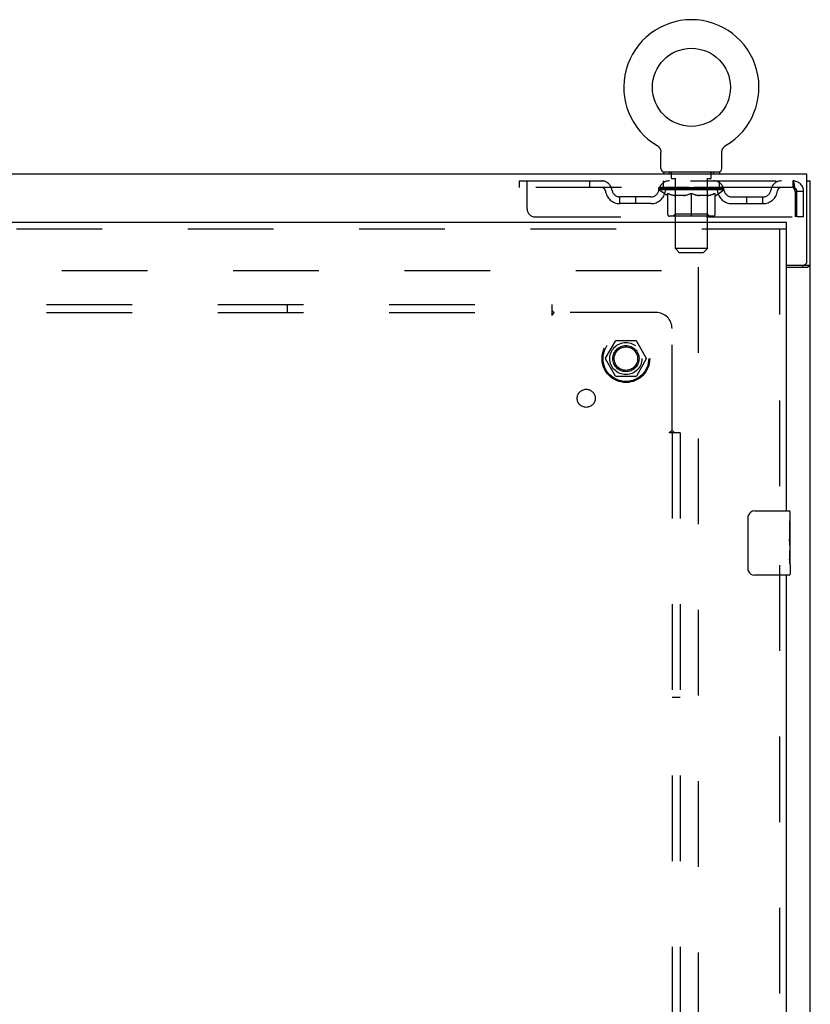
# Model space of a CAD drawing. Header units: inches. Extents: x 0 to 243, y 0 to 157.
# Tile 27 of 37: x 94 to 107, y 103 to 118. Entities that reach past the tile are written whole.
import ezdxf

# ---------------------------------------------------------------- set-up
doc = ezdxf.new("R2010")
doc.units = ezdxf.units.IN
doc.header["$LTSCALE"] = 13.357143
doc.header["$MEASUREMENT"] = 0
doc.linetypes.add('HIDDEN', pattern=[0.2, 0.1, -0.1])
doc.layers.get('0').update_dxf_attribs({"linetype": 'CONTINUOUS'})
for name, color, linetype in [('DEFAULT_2', 8, 'HIDDEN'), ('RIGHTHAND_DOOR_ASSEMBLY', 7, 'CONTINUOUS'), ('SUBPANEL', 7, 'CONTINUOUS')]:
    doc.layers.add(name, color=color, linetype=linetype)

msp = doc.modelspace()

# ---------------------------------------------------------------- linework, layer by layer
at = {"color": 7, "linetype": 'Continuous'}
for p, q in [((104.128, 116.108), (104.128, 116.108)), ((104.128, 116.108), (104.131, 116.106)), ((104.131, 116.106), (104.133, 116.104)), ((104.133, 116.104), (104.135, 116.103)), ((104.135, 116.103), (104.139, 116.101)), ((104.139, 116.101), (104.142, 116.098)), ((104.142, 116.098), (104.145, 116.095)), ((104.145, 116.095), (104.149, 116.092)), ((104.149, 116.092), (104.152, 116.089)), ((104.152, 116.089), (104.155, 116.086)), ((104.155, 116.086), (104.158, 116.083)), ((104.158, 116.083), (104.161, 116.08)), ((104.16, 116.08), (104.163, 116.076)), ((104.163, 116.076), (104.166, 116.073)), ((104.166, 116.073), (104.168, 116.069)), ((104.168, 116.069), (104.171, 116.066)), ((104.171, 116.066), (104.173, 116.062)), ((104.173, 116.062), (104.175, 116.058)), ((104.175, 116.058), (104.177, 116.054)), ((104.177, 116.054), (104.179, 116.05)), ((104.179, 116.05), (104.18, 116.046)), ((104.18, 116.046), (104.182, 116.042)), ((104.182, 116.042), (104.183, 116.038)), ((104.183, 116.038), (104.184, 116.034)), ((105.143, 116.03), (105.144, 116.034)), ((105.144, 116.034), (105.145, 116.038)), ((105.145, 116.038), (105.146, 116.042)), ((105.146, 116.042), (105.148, 116.046)), ((105.148, 116.046), (105.15, 116.05)), ((105.15, 116.05), (105.151, 116.054)), ((105.151, 116.054), (105.153, 116.058)), ((105.153, 116.058), (105.155, 116.062)), ((105.155, 116.062), (105.158, 116.066)), ((105.158, 116.066), (105.16, 116.069)), ((105.16, 116.069), (105.162, 116.073)), ((105.162, 116.073), (105.165, 116.076)), ((105.165, 116.076), (105.168, 116.08)), ((105.168, 116.08), (105.17, 116.083)), ((105.17, 116.083), (105.173, 116.086)), ((105.173, 116.086), (105.176, 116.089)), ((105.176, 116.089), (105.18, 116.092)), ((105.18, 116.092), (105.183, 116.095)), ((105.183, 116.095), (105.186, 116.098)), ((105.186, 116.098), (105.19, 116.101)), ((105.19, 116.101), (105.193, 116.103)), ((105.193, 116.103), (105.195, 116.104)), ((105.193, 116.103), (105.195, 116.104)), ((105.195, 116.104), (105.197, 116.106)), ((105.197, 116.106), (105.2, 116.108)), ((105.2, 116.108), (105.2, 116.108)), ((104.189, 115.751), (104.189, 116)), ((105.139, 116), (105.139, 116.004)), ((105.139, 115.751), (105.139, 116)), ((106.466, 115.661), (58.57, 115.661)), ((104.227, 115.691), (104.227, 115.661)), ((105.102, 115.691), (104.227, 115.691)), ((105.102, 115.691), (105.102, 115.661)), ((106.466, 114.304), (106.466, 115.661)), ((106.466, 115.557), (106.518, 115.557)), ((106.143, 114.244), (106.406, 114.244)), ((106.414, 114.244), (106.518, 114.244))]:
    msp.add_line(p, q, dxfattribs=at)
at = {"color": 3, "linetype": 'Continuous'}
for p, q in [((106.518, 55.765), (106.518, 115.557)), ((106.143, 114.213), (106.477, 114.213)), ((106.491, 114.222), (106.498, 114.225))]:
    msp.add_line(p, q, dxfattribs=at)
at = {"color": 7, "linetype": 'Continuous'}
for points in [[(104.184, 116.034), (104.186, 116.03), (104.186, 116.026), (104.187, 116.021), (104.188, 116.017), (104.188, 116.013), (104.189, 116.008), (104.189, 116.004), (104.189, 116)], [(104.189, 116.008), (104.189, 116.004), (104.189, 116)], [(105.139, 116.004), (105.139, 116.008), (105.14, 116.013), (105.14, 116.017), (105.141, 116.021), (105.142, 116.026), (105.143, 116.03)], [(105.139, 116.004), (105.139, 116.008), (105.14, 116.013), (105.14, 116.017), (105.141, 116.021)], [(106.396, 114.213), (106.396, 114.214), (106.396, 114.214), (106.395, 114.215), (106.395, 114.215), (106.395, 114.216), (106.395, 114.216), (106.395, 114.217), (106.395, 114.217), (106.395, 114.217), (106.395, 114.218), (106.395, 114.218), (106.395, 114.219), (106.396, 114.219), (106.396, 114.22), (106.396, 114.22), (106.396, 114.221), (106.396, 114.221), (106.396, 114.222), (106.397, 114.222), (106.397, 114.223), (106.397, 114.223), (106.398, 114.224), (106.398, 114.224), (106.399, 114.225), (106.399, 114.226), (106.4, 114.226), (106.4, 114.227), (106.401, 114.227), (106.401, 114.228), (106.402, 114.229), (106.403, 114.229), (106.404, 114.23), (106.404, 114.231), (106.406, 114.232)], [(106.406, 114.232), (106.407, 114.233), (106.408, 114.234), (106.408, 114.234), (106.409, 114.235), (106.41, 114.236), (106.411, 114.236), (106.411, 114.237), (106.412, 114.237), (106.412, 114.238), (106.412, 114.239), (106.413, 114.239), (106.413, 114.24), (106.413, 114.24), (106.413, 114.241), (106.414, 114.241), (106.414, 114.242), (106.414, 114.242), (106.414, 114.242), (106.414, 114.243), (106.414, 114.243), (106.414, 114.244)]]:
    msp.add_lwpolyline(points, dxfattribs=at)
at = {"color": 3, "linetype": 'Continuous'}
for points in [[(106.477, 114.213), (106.478, 114.214), (106.478, 114.214), (106.479, 114.215), (106.48, 114.215), (106.48, 114.216), (106.481, 114.216), (106.482, 114.217), (106.483, 114.217), (106.484, 114.218), (106.485, 114.219), (106.486, 114.219), (106.487, 114.22), (106.489, 114.221), (106.49, 114.221), (106.491, 114.222)], [(106.498, 114.225), (106.499, 114.226), (106.501, 114.227), (106.502, 114.228), (106.504, 114.228), (106.505, 114.229), (106.506, 114.23), (106.507, 114.23), (106.509, 114.231), (106.509, 114.232), (106.51, 114.232), (106.511, 114.233), (106.512, 114.234), (106.513, 114.234), (106.513, 114.235), (106.514, 114.235), (106.514, 114.236), (106.515, 114.236), (106.515, 114.237), (106.516, 114.237), (106.516, 114.238), (106.516, 114.238), (106.517, 114.239), (106.517, 114.239), (106.517, 114.24), (106.517, 114.24), (106.518, 114.241), (106.518, 114.241), (106.518, 114.241), (106.518, 114.242), (106.518, 114.242), (106.518, 114.243), (106.518, 114.243), (106.518, 114.244)]]:
    msp.add_lwpolyline(points, dxfattribs=at)
at = {"color": 7, "linetype": 'Continuous'}
msp.add_circle((104.664, 117.015), 0.609, dxfattribs=at)
for centre, radius, start, end in [((104.664, 117.015), 1.054, 300.3993, 239.6007), ((104.249, 115.751), 0.06, 180, 270), ((105.079, 115.751), 0.06, 270, 360), ((106.406, 114.304), 0.06, 270, 360)]:
    msp.add_arc(centre, radius, start, end, dxfattribs=at)
at = {"layer": 'DEFAULT_2', "color": 8, "linetype": 'HIDDEN'}
for p, q in [((104.128, 116.108), (104.128, 116.108)), ((104.133, 116.104), (104.135, 116.103)), ((104.319, 115.691), (104.319, 115.661)), ((104.354, 115.601), (104.354, 115.681)), ((104.423, 115.591), (104.364, 115.591)), ((104.415, 114.501), (104.415, 115.581)), ((104.964, 115.591), (104.905, 115.591)), ((104.913, 114.501), (104.913, 115.581)), ((104.974, 115.601), (104.974, 115.681)), ((105.009, 115.691), (105.009, 115.661)), ((101.977, 115.557), (101.977, 115.453)), ((101.977, 115.557), (106.247, 115.557)), ((106.247, 115.453), (101.977, 115.453)), ((102.102, 115.12), (102.102, 115.557)), ((103.077, 115.557), (103.077, 115.453)), ((104.158, 115.416), (104.158, 115.453)), ((104.166, 115.448), (104.166, 115.453)), ((104.172, 115.445), (104.172, 115.448)), ((104.172, 115.445), (105.156, 115.445)), ((104.18, 115.445), (104.18, 115.448)), ((104.18, 115.445), (104.18, 115.448)), ((104.188, 115.448), (104.188, 115.453)), ((104.201, 115.445), (104.201, 115.448)), ((104.203, 115.445), (104.203, 115.448)), ((104.226, 115.448), (104.226, 115.453)), ((104.227, 115.453), (104.227, 115.557)), ((104.237, 115.445), (104.237, 115.448)), ((104.239, 115.445), (104.239, 115.448)), ((104.403, 115.448), (104.242, 115.448)), ((104.276, 115.448), (104.276, 115.453)), ((104.277, 115.445), (104.277, 115.448)), ((104.278, 115.445), (104.278, 115.448)), ((104.28, 115.445), (104.28, 115.448)), ((104.286, 115.445), (104.286, 115.448)), ((104.286, 115.445), (104.286, 115.448)), ((104.289, 115.445), (104.289, 115.448)), ((104.292, 115.445), (104.292, 115.448)), ((104.295, 115.445), (104.295, 115.448)), ((104.306, 115.445), (104.306, 115.448)), ((104.321, 115.445), (104.321, 115.45)), ((104.321, 115.445), (104.321, 115.448)), ((104.338, 115.445), (104.338, 115.448)), ((104.339, 115.448), (104.339, 115.453)), ((104.346, 115.445), (104.346, 115.448)), ((104.35, 115.445), (104.35, 115.448)), ((104.357, 115.445), (104.357, 115.448)), ((104.366, 115.445), (104.366, 115.451)), ((104.379, 115.445), (104.379, 115.448)), ((104.381, 115.445), (104.381, 115.448)), ((104.403, 115.445), (104.403, 115.448)), ((104.456, 115.448), (104.407, 115.448)), ((104.411, 115.448), (104.411, 115.453)), ((104.416, 115.445), (104.416, 115.448)), ((104.42, 115.445), (104.42, 115.448)), ((104.425, 115.445), (104.425, 115.452)), ((104.428, 115.445), (104.428, 115.448)), ((104.437, 115.445), (104.437, 115.448)), ((104.456, 115.445), (104.456, 115.448)), ((104.516, 115.448), (104.469, 115.448)), ((104.485, 115.445), (104.485, 115.448)), ((104.491, 115.448), (104.491, 115.453)), ((104.494, 115.445), (104.494, 115.448)), ((104.496, 115.445), (104.496, 115.453)), ((104.498, 115.445), (104.498, 115.448)), ((104.504, 115.445), (104.504, 115.448)), ((104.516, 115.445), (104.516, 115.448)), ((104.581, 115.448), (104.537, 115.448)), ((104.547, 115.445), (104.547, 115.448)), ((104.573, 115.448), (104.664, 115.453)), ((104.576, 115.448), (104.576, 115.453)), ((104.577, 115.453), (104.576, 115.453)), ((104.577, 115.448), (104.577, 115.453)), ((104.577, 115.445), (104.577, 115.448)), ((104.58, 115.445), (104.58, 115.448)), ((104.581, 115.445), (104.581, 115.448)), ((104.581, 115.445), (104.581, 115.448)), ((104.647, 115.448), (104.609, 115.448)), ((104.613, 115.445), (104.613, 115.448)), ((104.647, 115.445), (104.647, 115.448)), ((104.662, 115.448), (104.662, 115.448)), ((104.662, 115.445), (104.662, 115.448)), ((104.662, 115.445), (104.662, 115.448)), ((104.664, 115.448), (104.664, 115.453)), ((104.666, 115.445), (104.666, 115.448)), ((104.666, 115.445), (104.666, 115.448)), ((104.666, 115.448), (104.666, 115.448)), ((104.668, 115.448), (104.719, 115.448)), ((104.681, 115.445), (104.681, 115.448)), ((104.694, 115.448), (104.694, 115.451)), ((104.694, 115.451), (104.756, 115.448)), ((104.711, 115.448), (104.711, 115.45)), ((104.715, 115.445), (104.715, 115.448)), ((104.747, 115.445), (104.747, 115.448)), ((104.748, 115.445), (104.748, 115.448)), ((104.748, 115.445), (104.748, 115.448)), ((104.748, 115.448), (104.791, 115.448)), ((104.752, 115.448), (104.752, 115.453)), ((104.752, 115.448), (104.752, 115.453)), ((104.752, 115.453), (104.752, 115.453)), ((104.752, 115.445), (104.752, 115.448)), ((104.781, 115.445), (104.781, 115.448)), ((104.812, 115.445), (104.812, 115.448)), ((104.812, 115.448), (104.859, 115.448)), ((104.824, 115.445), (104.824, 115.448)), ((104.83, 115.445), (104.83, 115.448)), ((104.832, 115.445), (104.832, 115.453)), ((104.834, 115.445), (104.834, 115.448)), ((104.837, 115.448), (104.837, 115.453)), ((104.843, 115.445), (104.843, 115.448)), ((104.872, 115.445), (104.872, 115.448)), ((104.872, 115.448), (104.921, 115.448)), ((104.891, 115.445), (104.891, 115.448)), ((104.9, 115.445), (104.9, 115.448)), ((104.903, 115.445), (104.903, 115.452)), ((104.908, 115.445), (104.908, 115.448)), ((104.912, 115.445), (104.912, 115.448)), ((104.917, 115.448), (104.917, 115.453)), ((104.925, 115.445), (104.925, 115.448)), ((104.925, 115.448), (105.086, 115.448)), ((104.947, 115.445), (104.947, 115.448)), ((104.95, 115.445), (104.95, 115.448)), ((104.962, 115.445), (104.962, 115.451)), ((104.971, 115.445), (104.971, 115.448)), ((104.978, 115.445), (104.978, 115.448)), ((104.982, 115.445), (104.982, 115.448)), ((104.989, 115.448), (104.989, 115.453)), ((104.991, 115.445), (104.991, 115.448)), ((105.007, 115.445), (105.007, 115.45)), ((105.007, 115.445), (105.007, 115.448)), ((105.022, 115.445), (105.022, 115.448)), ((105.033, 115.445), (105.033, 115.448)), ((105.037, 115.445), (105.037, 115.448)), ((105.039, 115.445), (105.039, 115.448)), ((105.042, 115.445), (105.042, 115.448)), ((105.042, 115.445), (105.042, 115.448)), ((105.048, 115.445), (105.048, 115.448)), ((105.05, 115.445), (105.05, 115.448)), ((105.051, 115.445), (105.051, 115.448)), ((105.052, 115.448), (105.052, 115.453)), ((105.089, 115.445), (105.089, 115.448)), ((105.091, 115.445), (105.091, 115.448)), ((105.102, 115.453), (105.102, 115.557)), ((105.102, 115.448), (105.102, 115.453)), ((105.125, 115.445), (105.125, 115.448)), ((105.127, 115.445), (105.127, 115.448)), ((105.14, 115.448), (105.14, 115.453)), ((105.148, 115.445), (105.148, 115.448)), ((105.149, 115.445), (105.149, 115.448)), ((105.156, 115.445), (105.156, 115.448)), ((105.163, 115.448), (105.163, 115.453)), ((105.17, 115.416), (105.17, 115.453)), ((106.247, 115.557), (106.247, 115.453)), ((106.249, 115.556), (106.247, 115.557)), ((103.55, 115.202), (103.55, 115.306)), ((104.032, 115.306), (103.55, 115.306)), ((103.8, 115.202), (103.8, 115.306)), ((105.17, 115.416), (104.158, 115.416)), ((104.285, 115.327), (104.158, 115.416)), ((104.285, 115.327), (104.294, 115.327)), ((104.294, 115.037), (104.294, 115.361)), ((104.551, 115.327), (104.407, 115.327)), ((104.414, 115.039), (104.414, 115.413)), ((104.664, 115.007), (104.664, 115.362)), ((104.921, 115.327), (104.777, 115.327)), ((104.914, 115.039), (104.914, 115.413)), ((105.035, 115.037), (105.035, 115.361)), ((105.035, 115.327), (105.043, 115.327)), ((105.043, 115.327), (105.17, 115.416)), ((105.296, 115.306), (105.779, 115.306)), ((105.529, 115.202), (105.529, 115.306)), ((105.779, 115.202), (105.779, 115.306)), ((106.28, 115.39), (106.28, 114.995)), ((106.31, 114.995), (106.31, 115.39)), ((106.414, 115.39), (106.31, 115.39)), ((106.414, 114.995), (106.414, 115.39)), ((104.032, 115.202), (103.55, 115.202)), ((105.296, 115.202), (105.779, 115.202)), ((102.227, 114.995), (106.28, 114.995)), ((105.005, 115.007), (104.323, 115.007)), ((104.414, 115.039), (104.382, 115.007)), ((104.914, 115.039), (104.414, 115.039)), ((104.914, 115.039), (104.946, 115.007)), ((106.414, 114.995), (106.31, 114.995)), ((104.913, 114.501), (104.415, 114.501)), ((104.475, 114.441), (104.415, 114.501)), ((104.853, 114.441), (104.913, 114.501)), ((104.475, 114.441), (104.853, 114.441)), ((104.768, 114.213), (104.768, 57.109)), ((84.164, 114.161), (104.768, 114.161)), ((103.326, 112.791), (103.48, 113.059)), ((103.798, 113.064), (103.489, 113.064)), ((103.806, 113.059), (103.961, 112.791)), ((103.48, 112.514), (103.326, 112.781)), ((103.961, 112.781), (103.806, 112.514)), ((103.798, 112.509), (103.489, 112.509))]:
    msp.add_line(p, q, dxfattribs=at)
for points in [[(106.252, 115.452), (106.249, 115.453), (106.247, 115.453)], [(106.249, 115.556), (106.252, 115.553), (106.254, 115.548), (106.257, 115.541), (106.259, 115.532), (106.261, 115.521), (106.264, 115.508), (106.266, 115.494), (106.268, 115.479), (106.271, 115.463), (106.273, 115.445), (106.275, 115.427), (106.278, 115.409), (106.28, 115.39)], [(106.252, 115.452), (106.254, 115.45), (106.257, 115.447), (106.259, 115.444), (106.261, 115.439), (106.264, 115.435), (106.266, 115.429), (106.268, 115.424), (106.271, 115.418), (106.273, 115.411), (106.275, 115.404), (106.278, 115.397), (106.28, 115.39)], [(104.407, 115.327), (104.389, 115.33), (104.37, 115.335), (104.351, 115.34), (104.332, 115.346), (104.313, 115.353), (104.294, 115.361)], [(104.294, 115.361), (104.314, 115.353), (104.335, 115.346), (104.354, 115.34), (104.374, 115.335), (104.394, 115.33), (104.413, 115.327)], [(104.543, 115.327), (104.563, 115.33), (104.583, 115.335), (104.603, 115.34), (104.623, 115.347), (104.644, 115.354), (104.664, 115.362)], [(104.664, 115.36), (104.645, 115.353), (104.626, 115.346), (104.607, 115.34), (104.588, 115.335), (104.57, 115.33), (104.551, 115.327)], [(104.664, 115.362), (104.685, 115.354), (104.705, 115.346), (104.725, 115.34), (104.745, 115.335), (104.765, 115.33), (104.785, 115.327)], [(104.777, 115.327), (104.758, 115.33), (104.74, 115.335), (104.721, 115.34), (104.702, 115.346), (104.683, 115.353), (104.664, 115.36)], [(104.915, 115.327), (104.934, 115.33), (104.954, 115.335), (104.974, 115.34), (104.994, 115.346), (105.014, 115.353), (105.035, 115.361)], [(105.035, 115.361), (105.015, 115.353), (104.996, 115.346), (104.977, 115.34), (104.958, 115.335), (104.939, 115.33), (104.921, 115.327)]]:
    msp.add_lwpolyline(points, dxfattribs=at)
for radius in [0.372, 0.356, 0.204, 0.183]:
    msp.add_circle((103.643, 112.786), radius, dxfattribs=at)
for centre, radius, start, end in [((104.344, 115.681), 0.01, 0, 90), ((104.364, 115.601), 0.01, 180, 270), ((104.405, 115.581), 0.01, 0, 90), ((104.923, 115.581), 0.01, 90, 180), ((104.964, 115.601), 0.01, 270, 360), ((104.984, 115.681), 0.01, 90, 180), ((103.26, 115.39), 0.167, 8.0716, 90), ((103.261, 115.391), 0.0625, 7.9863, 90), ((104.322, 115.39), 0.167, 90, 171.9284), ((104.321, 115.391), 0.0625, 90, 172.0137), ((104.382, 115.413), 0.0318, 0, 90), ((104.946, 115.413), 0.0318, 90, 180), ((105.007, 115.39), 0.167, 8.0716, 90), ((105.007, 115.391), 0.0625, 7.9863, 90), ((106.068, 115.39), 0.167, 90, 171.9284), ((106.067, 115.391), 0.0625, 90, 172.0137), ((106.247, 115.39), 0.167, 0, 90), ((106.247, 115.39), 0.063, 0, 90), ((103.55, 115.431), 0.229, 187.9863, 270), ((103.55, 115.431), 0.125, 188.0716, 270), ((104.032, 115.431), 0.125, 270, 351.9284), ((104.032, 115.431), 0.229, 270, 352.0137), ((105.296, 115.431), 0.229, 187.9863, 270), ((105.296, 115.431), 0.125, 188.0716, 270), ((105.779, 115.431), 0.125, 270, 351.9284), ((105.779, 115.431), 0.229, 270, 352.0137), ((102.227, 115.12), 0.125, 180, 270), ((104.323, 115.037), 0.0296, 180, 270), ((105.005, 115.037), 0.0296, 270, 360), ((103.489, 113.054), 0.01, 90.0113, 149.988), ((103.798, 113.054), 0.01, 30.0108, 89.9876), ((103.334, 112.786), 0.01, 150.0117, 209.9873), ((103.952, 112.786), 0.01, 330.0117, 29.9873), ((103.489, 112.519), 0.01, 210.0108, 269.9876), ((103.798, 112.519), 0.01, 270.0113, 329.988)]:
    msp.add_arc(centre, radius, start, end, dxfattribs=at)
for centre, major_axis, ratio, start_param, end_param in [((104.664, 115.453), (0.506, 0.005), 0.05963, 2.96643, 3.140963), ((104.142, 115.444), (0.158, 0), 0.060556, 0.430652, 1.470503), ((104.664, 115.453), (0.506, 0), 0.060556, -3.141593, -2.96706), ((104.142, 115.438), (0.158, 0.002), 0.05963, 1.376596, 1.469874), ((104.664, 115.453), (0.506, 0.011), 0.05688, 2.791345, 2.965878), ((104.123, 115.444), (0.158, 0.002), 0.05963, 0.25549, 1.295341), ((104.177, 115.444), (0.158, -0.002), 0.05963, 0.605815, 1.645666), ((104.664, 115.453), (0.506, -0.005), 0.05963, -2.96643, -2.791898), ((104.177, 115.438), (0.158, 0), 0.060556, 1.551758, 1.645036), ((104.123, 115.438), (0.158, 0.003), 0.05688, 1.20151, 1.294789), ((104.178, 115.44), (0.131, 0.001), 0.05963, 1.065228, 1.614276), ((104.162, 115.44), (0.131, 0.003), 0.05688, 0.890143, 1.43919), ((104.209, 115.44), (0.131, 0), 0.060556, 1.240391, 1.789438), ((104.664, 115.453), (0.506, 0.015), 0.052395, 2.616403, 2.790936), ((104.12, 115.444), (0.158, 0.003), 0.05688, 0.080405, 1.120256), ((104.227, 115.444), (0.158, -0.003), 0.05688, 0.7809, 1.820751), ((104.664, 115.453), (0.506, -0.011), 0.05688, -2.791345, -2.616812), ((104.227, 115.438), (0.158, -0.002), 0.05963, 1.72692, 1.820198), ((104.12, 115.438), (0.158, 0.005), 0.052395, 1.026568, 1.119847), ((104.162, 115.44), (0.131, 0.004), 0.052395, 0.715201, 1.264248), ((104.253, 115.44), (0.131, -0.001), 0.05963, 1.415553, 1.9646), ((104.664, 115.453), (0.506, 0.02), 0.046319, 2.441654, 2.616187), ((104.291, 115.444), (0.158, -0.005), 0.052395, 0.955842, 1.995693), ((104.133, 115.444), (0.158, 0.005), 0.052395, -0.094537, 0.945314), ((104.664, 115.453), (0.506, -0.015), 0.052395, -2.616403, -2.44187), ((104.291, 115.438), (0.158, -0.003), 0.05688, 1.902006, 1.995284), ((104.133, 115.438), (0.158, 0.006), 0.046319, 0.851819, 0.945098), ((104.177, 115.44), (0.131, 0.005), 0.046319, 0.540452, 1.089499), ((104.31, 115.44), (0.131, -0.003), 0.05688, 1.590638, 2.139686), ((104.664, 115.453), (0.506, 0.024), 0.038841, 2.267123, 2.441656), ((104.365, 115.444), (0.158, -0.006), 0.046319, 1.130591, 2.170442), ((104.163, 115.444), (0.158, 0.006), 0.046319, -0.269286, 0.770565), ((104.664, 115.453), (0.506, -0.02), 0.046319, -2.441654, -2.267121), ((104.365, 115.438), (0.158, -0.005), 0.052395, 2.076947, 2.170226), ((104.163, 115.438), (0.158, 0.007), 0.038841, 0.677289, 0.770567), ((104.206, 115.44), (0.131, 0.006), 0.038841, 0.365921, 0.914969), ((104.378, 115.44), (0.131, -0.004), 0.052395, 1.76558, 2.314627), ((104.664, 115.453), (0.506, 0.027), 0.030195, 2.09281, 2.267343), ((104.449, 115.444), (0.158, -0.007), 0.038841, 1.305122, 2.344973), ((104.208, 115.444), (0.158, 0.007), 0.038841, -0.443817, 0.596034), ((104.664, 115.453), (0.506, -0.024), 0.038841, -2.267123, -2.092591), ((104.449, 115.438), (0.158, -0.006), 0.046319, 2.251696, 2.344975), ((104.208, 115.438), (0.158, 0.008), 0.030195, 0.502975, 0.596254), ((104.25, 115.44), (0.131, 0.007), 0.030195, 0.191608, 0.740655), ((104.454, 115.44), (0.131, -0.005), 0.046319, 1.940329, 2.489376), ((104.267, 115.444), (0.158, 0.008), 0.030195, -0.61813, 0.421721), ((104.664, 115.453), (0.506, 0.029), 0.020645, 1.918687, 2.09322), ((104.54, 115.444), (0.158, -0.008), 0.030195, 1.479435, 2.519286), ((104.664, 115.453), (0.506, -0.027), 0.030195, -2.09281, -1.918277), ((104.54, 115.438), (0.158, -0.007), 0.038841, 2.426227, 2.519505), ((104.267, 115.438), (0.158, 0.009), 0.020645, 0.328852, 0.422131), ((104.306, 115.44), (0.131, 0.007), 0.020645, 0.017485, 0.566532), ((104.537, 115.44), (0.131, -0.006), 0.038841, 2.11486, 2.663907), ((104.337, 115.444), (0.158, 0.009), 0.020645, -0.792253, 0.247598), ((104.664, 115.453), (0.506, 0.03), 0.010478, 1.744704, 1.919237), ((104.634, 115.444), (0.158, -0.009), 0.020645, 1.653558, 2.693409), ((104.664, 115.453), (0.506, -0.029), 0.020645, -1.918687, -1.744154), ((104.634, 115.438), (0.158, -0.008), 0.030195, 2.60054, 2.693819), ((104.337, 115.438), (0.158, 0.009), 0.010478, 0.154869, 0.248148), ((104.373, 115.44), (0.131, 0.008), 0.010478, 6.126688, 6.675735), ((104.623, 115.44), (0.131, -0.007), 0.030195, 2.289173, 2.83822), ((104.418, 115.444), (0.158, 0.009), 0.010478, -0.966236, -0.000846), ((104.729, 115.444), (0.158, -0.009), 0.010478, 1.827541, 2.867392), ((104.664, 115.453), (0.506, -0.03), 0.010478, -1.744704, -1.563007), ((104.729, 115.438), (0.158, -0.009), 0.020645, 2.774664, 2.867942), ((104.711, 115.44), (0.131, -0.007), 0.020645, 2.463296, 3.012344), ((104.6, 115.444), (0.158, 0.009), 0.010478, 0.274201, 1.314052), ((104.531, 115.44), (0.131, 0.008), 0.010478, -0.000483, 0.504314), ((104.506, 115.438), (0.158, 0.009), 0.010478, 0.099668, 0.192946), ((104.664, 115.453), (0.506, 0.03), 0.010478, -1.571421, -1.396888), ((104.822, 115.438), (0.158, -0.009), 0.010478, 2.74231, 2.948646), ((104.797, 115.44), (0.131, -0.008), 0.010478, 2.637279, 3.14189), ((104.695, 115.444), (0.158, 0.009), 0.020645, 0.448184, 1.488034), ((104.617, 115.44), (0.131, 0.007), 0.020645, 0.129249, 0.678296), ((104.6, 115.438), (0.158, 0.009), 0.020645, 0.273651, 0.366929), ((104.664, 115.453), (0.506, 0.029), 0.020645, -1.397439, -1.222906), ((104.91, 115.444), (0.158, -0.009), 0.010478, -3.140747, -2.175357), ((104.664, 115.453), (0.506, -0.03), 0.010478, 1.222355, 1.396888), ((104.789, 115.444), (0.158, 0.008), 0.030195, 0.622307, 1.662158), ((104.705, 115.44), (0.131, 0.007), 0.030195, 0.303372, 0.852419), ((104.956, 115.44), (0.131, -0.008), 0.010478, 2.749043, 3.29809), ((104.991, 115.444), (0.158, -0.009), 0.020645, 2.893995, 3.933846), ((104.695, 115.438), (0.158, 0.008), 0.030195, 0.447774, 0.541052), ((104.991, 115.438), (0.158, -0.009), 0.010478, 2.893445, 2.986723), ((104.664, 115.453), (0.506, 0.027), 0.030195, -1.223315, -1.048783), ((104.664, 115.453), (0.506, -0.029), 0.020645, 1.048373, 1.222906), ((104.879, 115.444), (0.158, 0.007), 0.038841, 0.79662, 1.836471), ((104.791, 115.44), (0.131, 0.006), 0.038841, 0.477686, 1.026733), ((105.022, 115.44), (0.131, -0.007), 0.020645, 2.57506, 3.124108), ((105.062, 115.444), (0.158, -0.008), 0.030195, 2.719872, 3.759723), ((104.963, 115.444), (0.158, 0.006), 0.046319, 0.971151, 2.011002), ((104.789, 115.438), (0.158, 0.007), 0.038841, 0.622087, 0.715366), ((105.062, 115.438), (0.158, -0.009), 0.020645, 2.719462, 2.812741), ((104.664, 115.453), (0.506, 0.024), 0.038841, -1.049002, -0.874469), ((104.664, 115.453), (0.506, -0.027), 0.030195, 0.87425, 1.048783), ((104.874, 115.44), (0.131, 0.005), 0.046319, 0.652216, 1.201263), ((105.037, 115.444), (0.158, 0.005), 0.052395, 1.1459, 2.185751), ((105.079, 115.44), (0.131, -0.007), 0.030195, 2.400937, 2.949985), ((105.12, 115.444), (0.158, -0.007), 0.038841, 2.545558, 3.585409), ((104.951, 115.44), (0.131, 0.004), 0.052395, 0.826965, 1.376012), ((104.879, 115.438), (0.158, 0.006), 0.046319, 0.796618, 0.889896), ((105.12, 115.438), (0.158, -0.008), 0.030195, 2.545339, 2.638617), ((105.101, 115.444), (0.158, 0.003), 0.05688, 1.320842, 2.360692), ((104.664, 115.453), (0.506, 0.02), 0.046319, -0.874471, -0.699939), ((104.664, 115.453), (0.506, -0.024), 0.038841, 0.699936, 0.874469), ((105.165, 115.444), (0.158, -0.006), 0.046319, 2.371028, 3.410879), ((105.122, 115.44), (0.131, -0.006), 0.038841, 2.226624, 2.775671), ((105.151, 115.444), (0.158, 0.002), 0.05963, 1.495927, 2.535778), ((105.018, 115.44), (0.131, 0.003), 0.05688, 1.001907, 1.550954), ((105.195, 115.444), (0.158, -0.005), 0.052395, 2.196279, 3.23613), ((104.963, 115.438), (0.158, 0.005), 0.052395, 0.971367, 1.064645), ((105.151, 115.44), (0.131, -0.005), 0.046319, 2.052093, 2.601141), ((105.186, 115.444), (0.158, 0), 0.060556, 1.671089, 2.71094), ((105.165, 115.438), (0.158, -0.007), 0.038841, 2.371026, 2.464304), ((105.209, 115.444), (0.158, -0.003), 0.05688, 2.021337, 3.061188), ((104.664, 115.453), (0.506, 0.015), 0.052395, -0.699723, -0.52519), ((104.664, 115.453), (0.506, -0.02), 0.046319, 0.525406, 0.699939), ((105.206, 115.444), (0.158, -0.002), 0.05963, 1.846251, 2.886102), ((105.075, 115.44), (0.131, 0.001), 0.05963, 1.176993, 1.72604), ((105.166, 115.44), (0.131, -0.004), 0.052395, 1.877344, 2.426392), ((105.119, 115.44), (0.131, 0), 0.060556, 1.352155, 1.901202), ((105.166, 115.44), (0.131, -0.003), 0.05688, 1.702402, 2.25145), ((105.15, 115.44), (0.131, -0.001), 0.05963, 1.527317, 2.076364), ((105.037, 115.438), (0.158, 0.003), 0.05688, 1.146309, 1.239587), ((105.195, 115.438), (0.158, -0.006), 0.046319, 2.196495, 2.289773), ((104.664, 115.453), (0.506, 0.011), 0.05688, -0.524781, -0.350248), ((104.664, 115.453), (0.506, -0.015), 0.052395, 0.350657, 0.52519), ((105.101, 115.438), (0.158, 0.002), 0.05963, 1.321394, 1.414673), ((105.209, 115.438), (0.158, -0.005), 0.052395, 2.021746, 2.115024), ((104.664, 115.453), (0.506, 0.005), 0.05963, -0.349695, -0.175162), ((104.664, 115.453), (0.506, -0.011), 0.05688, 0.175715, 0.350248), ((105.151, 115.438), (0.158, 0), 0.060556, 1.496556, 1.589835), ((105.206, 115.438), (0.158, -0.003), 0.05688, 1.846804, 1.940083), ((105.186, 115.438), (0.158, -0.002), 0.05963, 1.671719, 1.764997), ((104.664, 115.453), (0.506, 0), 0.060556, -0.174533, 0), ((104.664, 115.453), (0.506, -0.005), 0.05963, 0.000629, 0.175162)]:
    msp.add_ellipse(centre, major_axis=major_axis, ratio=ratio, start_param=start_param, end_param=end_param, dxfattribs=at)
at = {"layer": 'RIGHTHAND_DOOR_ASSEMBLY', "color": 3, "linetype": 'Continuous'}
for p, q in [((83.456, 114.911), (106.143, 114.911)), ((106.143, 114.807), (106.143, 110.411)), ((106.143, 109.411), (106.143, 86.161))]:
    msp.add_line(p, q, dxfattribs=at)
at = {"layer": 'RIGHTHAND_DOOR_ASSEMBLY', "color": 8, "linetype": 'HIDDEN'}
for p, q in [((83.456, 114.807), (106.143, 114.807)), ((106.039, 114.807), (106.039, 110.256)), ((106.039, 109.566), (106.039, 86.006))]:
    msp.add_line(p, q, dxfattribs=at)
at = {"layer": 'RIGHTHAND_DOOR_ASSEMBLY', "color": 7, "linetype": 'Continuous'}
for p, q in [((106.143, 114.911), (106.143, 114.807)), ((105.648, 110.411), (106.188, 110.411)), ((106.203, 109.832), (106.203, 110.396)), ((105.548, 109.511), (105.548, 110.311)), ((106.196, 110.257), (106.196, 110.027)), ((106.203, 110.257), (106.196, 110.257)), ((106.203, 110.09), (106.196, 110.09)), ((106.203, 110.027), (106.196, 110.027)), ((106.203, 109.991), (106.197, 109.991)), ((106.196, 109.796), (106.196, 109.66)), ((106.203, 109.796), (106.196, 109.796)), ((106.202, 109.859), (106.203, 109.859)), ((106.203, 109.573), (106.203, 109.83)), ((106.197, 109.628), (106.203, 109.628)), ((106.203, 109.572), (106.203, 109.426)), ((106.188, 109.411), (105.648, 109.411))]:
    msp.add_line(p, q, dxfattribs=at)
for points in [[(105.548, 110.311), (105.548, 110.318), (105.549, 110.324), (105.55, 110.33), (105.551, 110.336), (105.553, 110.342), (105.555, 110.347)], [(106.202, 109.857), (106.199, 109.891), (106.198, 109.903), (106.197, 109.915), (106.197, 109.928), (106.196, 109.94), (106.196, 109.953), (106.196, 109.966), (106.197, 109.979), (106.197, 109.991), (106.198, 110.004), (106.199, 110.016)], [(106.203, 109.83), (106.203, 109.838), (106.202, 109.847), (106.202, 109.857)], [(106.198, 109.623), (106.197, 109.632), (106.197, 109.641), (106.196, 109.65), (106.196, 109.66)], [(106.203, 109.572), (106.203, 109.576), (106.203, 109.58), (106.202, 109.586), (106.201, 109.592), (106.2, 109.599), (106.199, 109.606), (106.199, 109.615), (106.198, 109.623)], [(105.555, 109.475), (105.553, 109.481), (105.551, 109.487), (105.55, 109.493), (105.549, 109.499), (105.548, 109.505), (105.548, 109.511)]]:
    msp.add_lwpolyline(points, dxfattribs=at)
for centre, radius, start, end in [((105.648, 110.311), 0.1, 90, 158.7946), ((106.188, 110.396), 0.015, 0, 90), ((105.648, 109.511), 0.1, 201.1999, 270), ((106.188, 109.426), 0.015, 270, 360)]:
    msp.add_arc(centre, radius, start, end, dxfattribs=at)
msp.add_ellipse((105.94, 109.995), major_axis=(0.263, 0), ratio=0.432808, start_param=0, end_param=0.179988, dxfattribs=at)
at = {"layer": 'SUBPANEL', "color": 8, "linetype": 'HIDDEN'}
for p, q in [((62.549, 113.63), (102.487, 113.63)), ((98.362, 113.63), (98.362, 113.505)), ((102.487, 113.63), (102.487, 113.543)), ((62.549, 113.505), (102.487, 113.505)), ((102.487, 113.543), (102.487, 113.464)), ((104.112, 113.505), (102.522, 113.505)), ((104.362, 111.665), (104.362, 113.255)), ((104.4, 111.63), (104.321, 111.63)), ((104.362, 111.63), (104.362, 59.692)), ((104.381, 111.647), (104.374, 111.653)), ((104.487, 111.63), (104.4, 111.63)), ((104.487, 111.63), (104.487, 59.692)), ((104.487, 107.505), (104.362, 107.505))]:
    msp.add_line(p, q, dxfattribs=at)
for points in [[(102.487, 113.543), (102.488, 113.541), (102.49, 113.539), (102.492, 113.537), (102.493, 113.535), (102.495, 113.533), (102.496, 113.532), (102.498, 113.53), (102.499, 113.528), (102.501, 113.527), (102.502, 113.525), (102.504, 113.524)], [(102.487, 113.464), (102.489, 113.465), (102.49, 113.466), (102.492, 113.466), (102.494, 113.467), (102.495, 113.468), (102.497, 113.47), (102.498, 113.471), (102.5, 113.472), (102.501, 113.474), (102.503, 113.476), (102.504, 113.477), (102.505, 113.479), (102.507, 113.481), (102.508, 113.483), (102.509, 113.486), (102.511, 113.488), (102.512, 113.49), (102.513, 113.493), (102.515, 113.495), (102.516, 113.497), (102.518, 113.499), (102.519, 113.501), (102.521, 113.503), (102.522, 113.505)], [(102.504, 113.524), (102.51, 113.517), (102.512, 113.515), (102.514, 113.513), (102.516, 113.512), (102.518, 113.51), (102.519, 113.508), (102.521, 113.506), (102.522, 113.505)], [(104.321, 111.63), (104.322, 111.632), (104.322, 111.633), (104.323, 111.635), (104.324, 111.637), (104.325, 111.638), (104.326, 111.64), (104.328, 111.641), (104.329, 111.643), (104.331, 111.644), (104.333, 111.646), (104.334, 111.647), (104.336, 111.648), (104.338, 111.65), (104.34, 111.651), (104.343, 111.652)], [(104.343, 111.652), (104.347, 111.655), (104.35, 111.657), (104.352, 111.658), (104.354, 111.66), (104.356, 111.661), (104.358, 111.662), (104.36, 111.664), (104.362, 111.665)], [(104.374, 111.653), (104.372, 111.655), (104.37, 111.657), (104.368, 111.659), (104.367, 111.661), (104.365, 111.662), (104.363, 111.664), (104.362, 111.665)], [(104.4, 111.63), (104.398, 111.632), (104.396, 111.633), (104.394, 111.635), (104.392, 111.636), (104.39, 111.638), (104.388, 111.639), (104.387, 111.641), (104.385, 111.642), (104.384, 111.644), (104.382, 111.645), (104.381, 111.647)]]:
    msp.add_lwpolyline(points, dxfattribs=at)
for centre, radius in [((103.643, 112.786), 0.25), ((103.024, 112.167), 0.141)]:
    msp.add_circle(centre, radius, dxfattribs=at)
msp.add_arc((104.112, 113.255), 0.25, 0, 90, dxfattribs=at)

doc.saveas('drawing.dxf')
